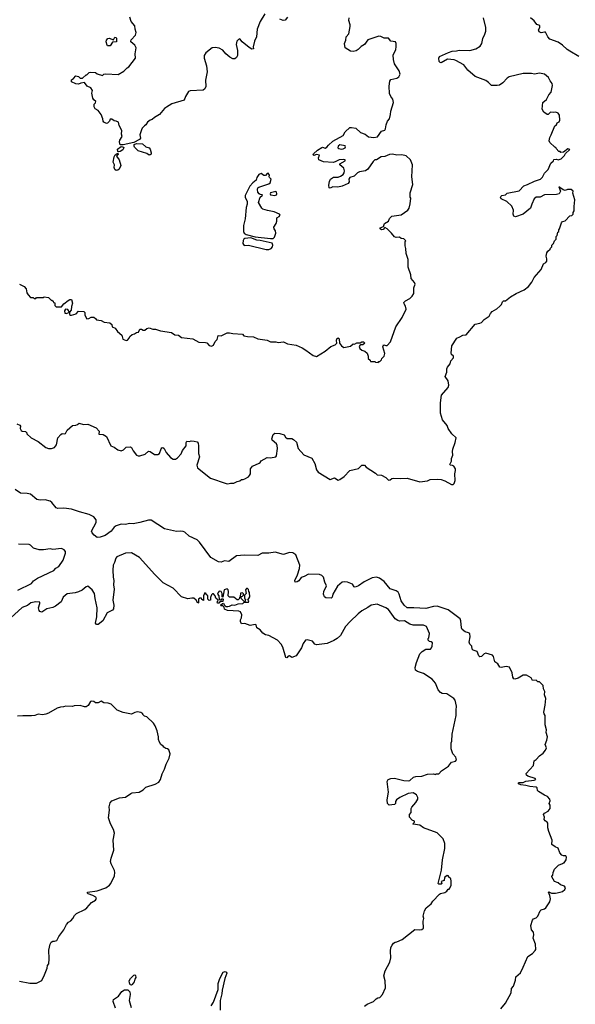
# Model space of a CAD drawing. Extents: x 2206940 to 2356632, y 511582 to 673215.
# Tile 48 of 228: x 2253907 to 2260414, y 560161 to 571695. Entities that reach past the tile are written whole.
import ezdxf

# ---------------------------------------------------------------- set-up
doc = ezdxf.new("R2010")
doc.units = 0

msp = doc.modelspace()

# ---------------------------------------------------------------- linework, layer by layer
at = {"layer": '0CON10XD'}
for points in [[(2256777, 571763), (2256722, 571675), (2256689, 571585), (2256679, 571495), (2256657, 571445), (2256643, 571375), (2256645, 571353), (2256625, 571350), (2256595, 571369), (2256514, 571434), (2256485, 571470), (2256468, 571462), (2256452, 571442), (2256444, 571405), (2256456, 571335), (2256458, 571275), (2256445, 571252), (2256425, 571237), (2256405, 571236), (2256370, 571255), (2256323, 571293), (2256285, 571338), (2256245, 571361), (2256195, 571369), (2256162, 571365), (2256087, 571305), (2256069, 571275), (2256069, 571245), (2256094, 571155), (2256104, 571085), (2256084, 570986), (2256088, 570912), (2256076, 570884), (2256055, 570871), (2255905, 570861), (2255886, 570854), (2255850, 570795), (2255835, 570753), (2255690, 570710), (2255625, 570671), (2255604, 570655), (2255545, 570583), (2255485, 570550), (2255460, 570525), (2255435, 570518), (2255404, 570496), (2255386, 570464), (2255367, 570453), (2255340, 570425), (2255332, 570405), (2255314, 570345), (2255322, 570305), (2255310, 570290), (2255242, 570258), (2255117, 570227), (2255085, 570230), (2255076, 570265), (2255081, 570285), (2255107, 570325), (2255101, 570355), (2255104, 570395), (2255074, 570455), (2255063, 570493), (2255037, 570507), (2255015, 570508), (2254985, 570530), (2254965, 570530), (2254960, 570505), (2254935, 570482), (2254925, 570480), (2254892, 570495), (2254883, 570505), (2254880, 570535), (2254862, 570585), (2254825, 570632), (2254791, 570651), (2254778, 570675), (2254778, 570705), (2254795, 570720), (2254800, 570735), (2254774, 570754), (2254762, 570775), (2254752, 570835), (2254758, 570865), (2254742, 570895), (2254697, 570917), (2254667, 570957), (2254625, 570953), (2254595, 570940), (2254565, 570943), (2254513, 570965), (2254515, 570990), (2254536, 571004), (2254563, 571037), (2254595, 571030), (2254615, 571010), (2254642, 571008), (2254685, 571050), (2254695, 571050), (2254720, 571075), (2254735, 571080), (2254795, 571078), (2254815, 571060), (2254875, 571040), (2254893, 571057), (2254915, 571060), (2255059, 571051), (2255125, 571092), (2255165, 571132), (2255185, 571142), (2255262, 571245), (2255260, 571295), (2255270, 571365), (2255256, 571396), (2255210, 571435), (2255208, 571445), (2255212, 571458), (2255265, 571512), (2255273, 571545), (2255259, 571585), (2255254, 571624), (2255213, 571675), (2255198, 571725)], [(2257044, 571726), (2257015, 571691), (2256993, 571687), (2256955, 571701)], [(2258105, 567680), (2258115, 567690), (2258125, 567690), (2258145, 567710), (2258150, 567725), (2258177, 567755), (2258182, 567785), (2258161, 567861), (2258162, 567875), (2258173, 567887), (2258195, 567877), (2258212, 567878), (2258250, 567920), (2258311, 568095), (2258385, 568208), (2258432, 568305), (2258425, 568340), (2258408, 568365), (2258405, 568380), (2258425, 568402), (2258475, 568430), (2258504, 568456), (2258522, 568488), (2258522, 568555), (2258538, 568595), (2258532, 568615), (2258492, 568665), (2258488, 568705), (2258458, 568795), (2258458, 568885), (2258434, 568954), (2258430, 569015), (2258420, 569045), (2258420, 569095), (2258430, 569105), (2258407, 569127), (2258373, 569133), (2258357, 569147), (2258315, 569142), (2258295, 569152), (2258262, 569195), (2258210, 569245), (2258185, 569260), (2258164, 569236), (2258145, 569232), (2258127, 569245), (2258127, 569255), (2258168, 569272), (2258181, 569309), (2258226, 569334), (2258240, 569365), (2258265, 569392), (2258375, 569407), (2258452, 569465), (2258468, 569485), (2258481, 569539), (2258488, 569605), (2258482, 569615), (2258482, 569665), (2258512, 569765), (2258500, 569855), (2258508, 569995), (2258483, 570053), (2258435, 570100), (2258383, 570113), (2258325, 570106), (2258275, 570121), (2258240, 570115), (2258185, 570094), (2258142, 570088), (2258085, 570052), (2258065, 570052), (2258047, 570035), (2257983, 569945), (2257958, 569925), (2257885, 569913), (2257865, 569902), (2257825, 569862), (2257774, 569846), (2257760, 569825), (2257767, 569795), (2257754, 569776), (2257685, 569746), (2257634, 569734), (2257575, 569737), (2257545, 569722), (2257530, 569725), (2257527, 569755), (2257535, 569800), (2257548, 569825), (2257581, 569849), (2257635, 569851), (2257665, 569861), (2257695, 569883), (2257708, 569902), (2257711, 569925), (2257704, 569954), (2257658, 569995), (2257658, 570005), (2257719, 570041), (2257718, 570055), (2257705, 570058), (2257650, 570055), (2257602, 570028), (2257578, 570022), (2257465, 570030), (2257410, 570055), (2257408, 570075), (2257417, 570107), (2257385, 570117), (2257353, 570103), (2257343, 570113), (2257348, 570125), (2257393, 570167), (2257445, 570199), (2257455, 570201), (2257485, 570191), (2257505, 570200), (2257524, 570226), (2257575, 570270), (2257695, 570338), (2257720, 570380), (2257775, 570430), (2257795, 570433), (2257844, 570424), (2257900, 570375), (2257955, 570352), (2257994, 570324), (2258055, 570316), (2258097, 570323), (2258145, 570388), (2258185, 570400), (2258193, 570417), (2258199, 570465), (2258214, 570505), (2258237, 570535), (2258250, 570585), (2258253, 570625), (2258286, 570725), (2258277, 570765), (2258253, 570795), (2258239, 570829), (2258233, 570915), (2258242, 570975), (2258255, 570993), (2258325, 571009), (2258346, 571025), (2258363, 571055), (2258351, 571095), (2258296, 571176), (2258283, 571227), (2258281, 571279), (2258312, 571345), (2258317, 571377), (2258318, 571415), (2258310, 571435), (2258255, 571442), (2258225, 571478), (2258175, 571478), (2258136, 571496), (2258115, 571500), (2257985, 571458), (2257947, 571405), (2257905, 571379), (2257873, 571345), (2257849, 571331), (2257812, 571322), (2257782, 571325), (2257718, 571365), (2257712, 571415), (2257728, 571455), (2257731, 571495), (2257760, 571530), (2257776, 571614), (2257776, 571635), (2257760, 571685), (2257766, 571716)], [(2259498, 570922), (2259432, 570922), (2259399, 570959), (2259365, 570982), (2259240, 571030), (2259157, 571105), (2259107, 571165), (2259015, 571218), (2258995, 571226), (2258918, 571232), (2258845, 571191), (2258832, 571192), (2258821, 571205), (2258816, 571245), (2258825, 571263), (2258928, 571312), (2258973, 571327), (2259022, 571328), (2259055, 571336), (2259178, 571332), (2259248, 571352), (2259298, 571385), (2259320, 571415), (2259331, 571475), (2259356, 571525), (2259365, 571560), (2259367, 571605), (2259340, 571715)], [(2260455, 571264), (2260349, 571325), (2260317, 571345), (2260266, 571396), (2260212, 571432), (2260117, 571467), (2260094, 571494), (2260065, 571547), (2260055, 571550), (2260015, 571540), (2259992, 571552), (2259984, 571575), (2260000, 571605), (2260000, 571625), (2259965, 571638), (2259933, 571683), (2259890, 571715)], [(2254965, 571390), (2254935, 571390), (2254930, 571395), (2254918, 571435), (2254922, 571455), (2254940, 571475), (2254955, 571480), (2255005, 571460), (2255021, 571489), (2255035, 571488), (2255042, 571475), (2255040, 571435), (2254995, 571430), (2254965, 571390)], [(2253875, 566962), (2253908, 566945), (2253918, 566935), (2253914, 566906), (2253925, 566884), (2253935, 566876), (2253975, 566870), (2253990, 566855), (2253990, 566845), (2254040, 566795), (2254125, 566752), (2254214, 566684), (2254245, 566671), (2254278, 566672), (2254315, 566683), (2254337, 566713), (2254354, 566795), (2254387, 566835), (2254405, 566846), (2254435, 566842), (2254443, 566847), (2254462, 566888), (2254525, 566940), (2254566, 566944), (2254585, 566952), (2254605, 566967), (2254655, 566953), (2254705, 566958), (2254804, 566914), (2254836, 566875), (2254835, 566840), (2254885, 566836), (2254925, 566814), (2254975, 566704), (2255015, 566688), (2255058, 566655), (2255095, 566646), (2255122, 566655), (2255154, 566686), (2255205, 566693), (2255217, 566685), (2255237, 566645), (2255274, 566595), (2255295, 566584), (2255316, 566584), (2255378, 566605), (2255415, 566641), (2255435, 566637), (2255485, 566600), (2255525, 566602), (2255546, 566614), (2255563, 566667), (2255572, 566678), (2255585, 566682), (2255601, 566671), (2255623, 566623), (2255675, 566566), (2255705, 566548), (2255733, 566547), (2255757, 566563), (2255800, 566610), (2255815, 566648), (2255858, 566702), (2255858, 566742), (2255864, 566756), (2255895, 566753), (2255915, 566760), (2255949, 566759), (2255985, 566748), (2255996, 566736), (2256002, 566702), (2256002, 566615), (2256012, 566575), (2255981, 566475), (2255990, 566445), (2256143, 566323), (2256325, 566261), (2256345, 566259), (2256376, 566266), (2256415, 566266), (2256455, 566287), (2256487, 566293), (2256505, 566308), (2256525, 566308), (2256544, 566316), (2256585, 566340), (2256599, 566355), (2256609, 566375), (2256611, 566435), (2256635, 566466), (2256711, 566499), (2256723, 566507), (2256735, 566528), (2256804, 566566), (2256845, 566563), (2256906, 566574), (2256913, 566587), (2256927, 566673), (2256924, 566705), (2256915, 566725), (2256865, 566771), (2256859, 566785), (2256874, 566835), (2256895, 566852), (2256955, 566848), (2257005, 566830), (2257020, 566805), (2257040, 566790), (2257095, 566788), (2257115, 566778), (2257147, 566747), (2257167, 566673), (2257235, 566599), (2257329, 566559), (2257363, 566495), (2257385, 566420), (2257402, 566395), (2257545, 566310), (2257595, 566330), (2257635, 566302), (2257655, 566310), (2257706, 566344), (2257772, 566415), (2257875, 566439), (2257914, 566476), (2257935, 566477), (2257946, 566476), (2257964, 566454), (2258074, 566384), (2258095, 566362), (2258145, 566358), (2258195, 566332), (2258225, 566301), (2258245, 566304), (2258265, 566320), (2258285, 566326), (2258365, 566319), (2258446, 566326), (2258595, 566282), (2258685, 566293), (2258715, 566307), (2258795, 566313), (2258842, 566308), (2258885, 566292), (2258965, 566250), (2258985, 566250), (2258995, 566260), (2259008, 566295), (2259002, 566375), (2259012, 566415), (2259010, 566435), (2258992, 566465), (2258975, 566473), (2258950, 566475), (2258943, 566485), (2258966, 566525), (2258964, 566556), (2258980, 566595), (2258977, 566635), (2258981, 566665), (2259009, 566741), (2259017, 566795), (2258970, 566845), (2258927, 566905), (2258912, 566942), (2258858, 567008), (2258837, 567085), (2258836, 567205), (2258846, 567295), (2258924, 567385), (2258934, 567415), (2258926, 567466), (2258889, 567515), (2258911, 567565), (2258910, 567605), (2258916, 567625), (2258947, 567665), (2258955, 567700), (2258986, 567734), (2258986, 567755), (2258964, 567774), (2258959, 567789), (2258970, 567875), (2259026, 567964), (2259061, 567981), (2259095, 567999), (2259135, 568004), (2259242, 568128), (2259295, 568138), (2259315, 568147), (2259347, 568183), (2259405, 568223), (2259422, 568255), (2259442, 568275), (2259494, 568306), (2259532, 568338), (2259551, 568359), (2259562, 568388), (2259575, 568402), (2259597, 568403), (2259655, 568447), (2259722, 568488), (2259815, 568531), (2259865, 568568), (2259905, 568620), (2259932, 568675), (2260015, 568770), (2260042, 568835), (2260069, 568851), (2260080, 568865), (2260082, 568895), (2260072, 568925), (2260082, 568965), (2260092, 568985), (2260120, 569005), (2260122, 569018), (2260140, 569035), (2260140, 569055), (2260157, 569073), (2260170, 569105), (2260190, 569125), (2260190, 569155), (2260200, 569165), (2260210, 569205), (2260220, 569215), (2260220, 569235), (2260230, 569245), (2260253, 569317), (2260265, 569330), (2260295, 569340), (2260352, 569398), (2260375, 569400), (2260390, 569415), (2260390, 569435), (2260402, 569455), (2260400, 569505), (2260407, 569585), (2260398, 569625), (2260384, 569664), (2260388, 569685), (2260367, 569707), (2260324, 569706), (2260294, 569694), (2260272, 569702), (2260222, 569738), (2260240, 569685), (2260224, 569656), (2260194, 569646), (2260055, 569643), (2260003, 569617), (2259955, 569614), (2259934, 569595), (2259904, 569535), (2259888, 569485), (2259805, 569417), (2259715, 569386), (2259695, 569392), (2259687, 569415), (2259690, 569465), (2259669, 569509), (2259614, 569564), (2259546, 569595), (2259538, 569615), (2259541, 569625), (2259555, 569636), (2259595, 569644), (2259618, 569662), (2259755, 569691), (2259810, 569750), (2259856, 569765), (2259935, 569803), (2260005, 569825), (2260029, 569851), (2260054, 569896), (2260095, 569940), (2260128, 570015), (2260158, 570042), (2260162, 570058), (2260195, 570060), (2260215, 570052), (2260250, 570065), (2260288, 570105), (2260301, 570129), (2260350, 570175), (2260325, 570180), (2260277, 570143), (2260245, 570140), (2260235, 570150), (2260222, 570152), (2260190, 570185), (2260186, 570196), (2260175, 570200), (2260117, 570257), (2260108, 570275), (2260114, 570316), (2260132, 570345), (2260175, 570450), (2260192, 570465), (2260200, 570485), (2260225, 570500), (2260233, 570517), (2260230, 570575), (2260215, 570598), (2260185, 570612), (2260155, 570607), (2260125, 570610), (2260097, 570583), (2260083, 570583), (2260045, 570610), (2260027, 570645), (2260033, 570725), (2260075, 570758), (2260103, 570815), (2260132, 570845), (2260149, 570925), (2260145, 570948), (2260119, 570979), (2260099, 571019), (2260055, 571057), (2259995, 571067), (2259935, 571058), (2259903, 571063), (2259805, 571063), (2259640, 571025), (2259615, 571008), (2259566, 570954), (2259525, 570929), (2259498, 570922)], [(2255425, 570108), (2255396, 570126), (2255295, 570158), (2255253, 570203), (2255247, 570215), (2255249, 570231), (2255275, 570244), (2255345, 570240), (2255385, 570207), (2255425, 570192), (2255437, 570177), (2255447, 570135), (2255445, 570120), (2255435, 570110), (2255425, 570108)], [(2257675, 570178), (2257695, 570181), (2257718, 570195), (2257722, 570205), (2257717, 570217), (2257655, 570228), (2257636, 570214), (2257634, 570195), (2257643, 570185), (2257675, 570178)], [(2255035, 569930), (2255021, 569941), (2255013, 569965), (2255018, 569995), (2255003, 570025), (2255015, 570090), (2255025, 570110), (2255055, 570132), (2255062, 570115), (2255040, 570095), (2255074, 570054), (2255092, 569985), (2255074, 569945), (2255055, 569931), (2255035, 569930)], [(2255065, 570147), (2255055, 570152), (2255053, 570177), (2255095, 570208), (2255115, 570207), (2255126, 570196), (2255124, 570185), (2255115, 570172), (2255085, 570152), (2255065, 570147)], [(2256845, 569130), (2256875, 569133), (2256892, 569148), (2256906, 569195), (2256902, 569222), (2256887, 569245), (2256883, 569265), (2256912, 569308), (2256919, 569335), (2256918, 569375), (2256945, 569388), (2256957, 569405), (2256950, 569415), (2256886, 569445), (2256809, 569459), (2256755, 569475), (2256741, 569485), (2256703, 569555), (2256725, 569616), (2256747, 569635), (2256750, 569645), (2256725, 569647), (2256711, 569655), (2256698, 569675), (2256691, 569705), (2256696, 569724), (2256706, 569734), (2256825, 569771), (2256842, 569785), (2256854, 569825), (2256832, 569845), (2256828, 569855), (2256832, 569875), (2256817, 569897), (2256805, 569892), (2256785, 569870), (2256765, 569870), (2256735, 569892), (2256708, 569882), (2256684, 569846), (2256678, 569815), (2256638, 569785), (2256604, 569746), (2256548, 569635), (2256547, 569615), (2256570, 569565), (2256572, 569535), (2256558, 569495), (2256547, 569363), (2256536, 569314), (2256528, 569285), (2256528, 569215), (2256536, 569196), (2256559, 569179), (2256665, 569152), (2256845, 569130)], [(2256895, 569635), (2256915, 569645), (2256918, 569655), (2256915, 569674), (2256905, 569682), (2256843, 569665), (2256839, 569655), (2256845, 569643), (2256895, 569635)], [(2256825, 569003), (2256852, 569015), (2256866, 569034), (2256873, 569055), (2256865, 569077), (2256725, 569110), (2256685, 569112), (2256615, 569138), (2256545, 569132), (2256532, 569125), (2256525, 569110), (2256519, 569075), (2256535, 569049), (2256585, 569052), (2256795, 569003), (2256825, 569003)], [(2253905, 568598), (2253959, 568569), (2253982, 568542), (2253992, 568495), (2254005, 568470), (2254035, 568440), (2254065, 568440), (2254075, 568430), (2254095, 568430), (2254105, 568440), (2254185, 568440), (2254195, 568450), (2254245, 568440), (2254275, 568410), (2254285, 568410), (2254298, 568398), (2254302, 568382), (2254318, 568378), (2254320, 568345), (2254335, 568330), (2254395, 568330), (2254424, 568366), (2254476, 568404), (2254495, 568416), (2254515, 568416), (2254526, 568375), (2254512, 568335), (2254508, 568292), (2254490, 568270), (2254469, 568299), (2254445, 568304), (2254431, 568285), (2254437, 568257), (2254455, 568254), (2254490, 568270), (2254492, 568242), (2254503, 568233), (2254515, 568232), (2254570, 568250), (2254595, 568282), (2254657, 568277), (2254670, 568265), (2254670, 568235), (2254695, 568192), (2254715, 568193), (2254745, 568210), (2254775, 568211), (2254796, 568196), (2254808, 568178), (2254862, 568172), (2254895, 568152), (2254962, 568145), (2254988, 568125), (2254992, 568095), (2255025, 568082), (2255051, 568041), (2255105, 568000), (2255114, 567954), (2255155, 567938), (2255168, 567942), (2255190, 567965), (2255198, 567985), (2255224, 568006), (2255250, 568015), (2255275, 568032), (2255300, 568035), (2255315, 568070), (2255335, 568070), (2255355, 568058), (2255372, 568058), (2255395, 568078), (2255425, 568087), (2255465, 568070), (2255499, 568069), (2255555, 568049), (2255685, 568030), (2255725, 568004), (2255765, 568000), (2255803, 567973), (2255935, 567958), (2256005, 567919), (2256084, 567914), (2256098, 567908), (2256125, 567878), (2256155, 567870), (2256175, 567882), (2256198, 567925), (2256221, 567949), (2256233, 567997), (2256265, 567990), (2256335, 568028), (2256363, 568027), (2256405, 568018), (2256515, 568010), (2256533, 567993), (2256575, 567982), (2256645, 567980), (2256698, 567958), (2256805, 567940), (2256845, 567923), (2256905, 567922), (2256935, 567912), (2256995, 567920), (2257045, 567898), (2257145, 567882), (2257215, 567852), (2257258, 567825), (2257345, 567762), (2257385, 567750), (2257485, 567812), (2257552, 567865), (2257600, 567885), (2257620, 567905), (2257618, 567935), (2257622, 567955), (2257635, 567970), (2257647, 567955), (2257652, 567905), (2257675, 567874), (2257705, 567854), (2257780, 567870), (2257813, 567897), (2257827, 567893), (2257855, 567910), (2257895, 567910), (2257915, 567922), (2257932, 567922), (2257948, 567905), (2257925, 567888), (2257902, 567888), (2257890, 567880), (2257882, 567865), (2257891, 567845), (2257915, 567824), (2257951, 567811), (2257975, 567790), (2257990, 567755), (2257990, 567725), (2258010, 567705), (2258015, 567690), (2258065, 567690), (2258073, 567683), (2258105, 567680)], [(2255015, 565751), (2254977, 565703), (2254909, 565651), (2254848, 565632), (2254815, 565630), (2254780, 565655), (2254755, 565685), (2254749, 565705), (2254801, 565805), (2254802, 565835), (2254775, 565872), (2254720, 565900), (2254608, 565928), (2254515, 565960), (2254425, 565973), (2254355, 565968), (2254335, 565978), (2254285, 566041), (2254265, 566056), (2254205, 566072), (2254145, 566068), (2254106, 566076), (2254033, 566135), (2253995, 566146), (2253915, 566149), (2253853, 566193)], [(2259543, 560107), (2259598, 560175), (2259662, 560295), (2259668, 560345), (2259690, 560375), (2259713, 560445), (2259718, 560482), (2259771, 560529), (2259802, 560595), (2259859, 560721), (2259912, 560758), (2259945, 560792), (2259950, 560805), (2259947, 560865), (2259922, 560935), (2259930, 560975), (2259926, 561005), (2259903, 561035), (2259892, 561085), (2259914, 561146), (2259925, 561162), (2259955, 561174), (2259975, 561193), (2260002, 561255), (2260013, 561267), (2260055, 561281), (2260068, 561292), (2260115, 561362), (2260123, 561395), (2260116, 561436), (2260100, 561475), (2260105, 561478), (2260135, 561462), (2260183, 561463), (2260237, 561473), (2260265, 561482), (2260290, 561505), (2260300, 561525), (2260286, 561546), (2260242, 561562), (2260214, 561584), (2260171, 561601), (2260140, 561655), (2260140, 561665), (2260150, 561675), (2260153, 561707), (2260172, 561745), (2260219, 561791), (2260265, 561810), (2260275, 561820), (2260285, 561820), (2260307, 561853), (2260312, 561885), (2260302, 561902), (2260275, 561900), (2260257, 561907), (2260232, 561935), (2260215, 561990), (2260180, 562005), (2260138, 562035), (2260144, 562085), (2260106, 562186), (2260093, 562227), (2260092, 562285), (2260086, 562296), (2260061, 562311), (2260050, 562325), (2260052, 562355), (2260042, 562385), (2260055, 562402), (2260095, 562422), (2260118, 562455), (2260120, 562495), (2260108, 562515), (2260118, 562545), (2260116, 562566), (2260090, 562595), (2260052, 562612), (2259982, 562655), (2259972, 562665), (2259967, 562695), (2259956, 562706), (2259882, 562712), (2259835, 562726), (2259775, 562734), (2259748, 562745), (2259748, 562755), (2259755, 562759), (2259805, 562760), (2259836, 562774), (2259934, 562786), (2259952, 562795), (2259945, 562806), (2259857, 562835), (2259843, 562845), (2259840, 562865), (2259925, 562958), (2259933, 563015), (2259955, 563028), (2259995, 563072), (2260036, 563104), (2260065, 563138), (2260077, 563165), (2260063, 563205), (2260082, 563255), (2260090, 563295), (2260074, 563344), (2260077, 563375), (2260063, 563435), (2260063, 563543), (2260050, 563565), (2260047, 563585), (2260063, 563667), (2260068, 563745), (2260052, 563785), (2260058, 563825), (2260042, 563855), (2260038, 563895), (2259995, 563940), (2259975, 563940), (2259955, 563958), (2259914, 563954), (2259896, 563986), (2259843, 564017), (2259805, 564017), (2259745, 563980), (2259705, 563970), (2259695, 563973), (2259683, 563993), (2259673, 564043), (2259645, 564111), (2259605, 564120), (2259545, 564107), (2259530, 564110), (2259505, 564149), (2259471, 564171), (2259458, 564235), (2259445, 564252), (2259365, 564274), (2259346, 564265), (2259315, 564234), (2259295, 564231), (2259283, 564245), (2259265, 564293), (2259218, 564308), (2259205, 564322), (2259201, 564355), (2259180, 564380), (2259171, 564405), (2259182, 564465), (2259177, 564505), (2259164, 564514), (2259123, 564523), (2259091, 564551), (2259082, 564572), (2259075, 564655), (2259065, 564675), (2258925, 564782), (2258795, 564825), (2258755, 564822), (2258665, 564798), (2258525, 564807), (2258445, 564805), (2258408, 564838), (2258375, 564889), (2258352, 564965), (2258338, 564988), (2258315, 565006), (2258245, 565028), (2258175, 565115), (2258122, 565152), (2258085, 565165), (2258035, 565155), (2257941, 565109), (2257875, 565063), (2257835, 565046), (2257823, 565053), (2257804, 565084), (2257747, 565107), (2257715, 565111), (2257685, 565105), (2257630, 565060), (2257576, 564966), (2257565, 564930), (2257555, 564920), (2257493, 564923), (2257475, 564936), (2257466, 564965), (2257468, 564995), (2257501, 565065), (2257481, 565105), (2257466, 565165), (2257445, 565185), (2257417, 565197), (2257290, 565200), (2257238, 565172), (2257205, 565162), (2257175, 565123), (2257155, 565109), (2257135, 565107), (2257128, 565125), (2257160, 565190), (2257183, 565265), (2257186, 565305), (2257140, 565425), (2257105, 565448), (2257068, 565452), (2256998, 565432), (2256901, 565459), (2256825, 565446), (2256745, 565444), (2256695, 565418), (2256541, 565421), (2256445, 565416), (2256355, 565350), (2256305, 565356), (2256265, 565341), (2256235, 565343), (2256144, 565395), (2256014, 565575), (2255985, 565602), (2255893, 565643), (2255840, 565690), (2255820, 565700), (2255785, 565704), (2255745, 565699), (2255602, 565732), (2255445, 565833), (2255414, 565834), (2255315, 565804), (2255235, 565791), (2255195, 565794), (2255145, 565782), (2255095, 565786), (2255037, 565765), (2255015, 565751)], [(2253886, 565014), (2254045, 565092), (2254069, 565121), (2254117, 565153), (2254305, 565244), (2254330, 565270), (2254365, 565289), (2254418, 565365), (2254443, 565445), (2254442, 565465), (2254426, 565486), (2254395, 565502), (2254295, 565489), (2254264, 565496), (2254185, 565483), (2254135, 565483), (2254070, 565505), (2254035, 565540), (2254017, 565547), (2253895, 565552)], [(2257227, 564387), (2257207, 564335), (2257145, 564244), (2257095, 564222), (2257065, 564242), (2257052, 564238), (2257035, 564220), (2257025, 564222), (2256989, 564345), (2256968, 564378), (2256925, 564428), (2256825, 564482), (2256785, 564490), (2256755, 564508), (2256725, 564548), (2256685, 564572), (2256678, 564605), (2256665, 564612), (2256605, 564599), (2256545, 564622), (2256505, 564618), (2256494, 564645), (2256494, 564665), (2256505, 564690), (2256510, 564725), (2256495, 564758), (2256475, 564766), (2256342, 564775), (2256305, 564790), (2256302, 564812), (2256288, 564828), (2256268, 564828), (2256260, 564835), (2256282, 564858), (2256295, 564860), (2256302, 564842), (2256322, 564822), (2256345, 564820), (2256365, 564823), (2256395, 564840), (2256425, 564838), (2256467, 564853), (2256520, 564855), (2256535, 564870), (2256585, 564872), (2256590, 564885), (2256580, 564895), (2256602, 564935), (2256600, 564985), (2256590, 564995), (2256585, 565020), (2256575, 565030), (2256565, 565030), (2256553, 565017), (2256560, 564975), (2256540, 564955), (2256540, 564915), (2256550, 564905), (2256548, 564882), (2256535, 564880), (2256500, 564915), (2256502, 564938), (2256518, 564942), (2256530, 564955), (2256528, 564968), (2256515, 564980), (2256492, 564978), (2256490, 564935), (2256482, 564928), (2256478, 564912), (2256465, 564900), (2256455, 564900), (2256415, 564930), (2256365, 564930), (2256350, 564945), (2256352, 564995), (2256347, 565017), (2256335, 565026), (2256302, 565015), (2256288, 564932), (2256280, 564935), (2256280, 564975), (2256265, 564998), (2256245, 565000), (2256230, 564985), (2256223, 564967), (2256240, 564945), (2256242, 564902), (2256265, 564900), (2256275, 564910), (2256285, 564910), (2256290, 564905), (2256285, 564880), (2256255, 564880), (2256238, 564862), (2256222, 564862), (2256220, 564875), (2256228, 564882), (2256230, 564895), (2256205, 564920), (2256197, 564947), (2256175, 564970), (2256165, 564970), (2256152, 564958), (2256140, 564925), (2256140, 564895), (2256125, 564890), (2256110, 564905), (2256110, 564945), (2256092, 564962), (2256090, 564975), (2256075, 564980), (2256060, 564945), (2256058, 564892), (2256042, 564902), (2256035, 564920), (2256015, 564920), (2256000, 564905), (2256000, 564865), (2255995, 564860), (2255972, 564895), (2255945, 564917), (2255925, 564920), (2255875, 564911), (2255802, 564935), (2255706, 565036), (2255587, 565097), (2255488, 565195), (2255312, 565395), (2255215, 565451), (2255145, 565447), (2255046, 565404), (2255032, 565388), (2255017, 565335), (2255000, 565305), (2254998, 565248), (2255000, 565165), (2255008, 565125), (2255005, 565075), (2255014, 565025), (2254999, 564895), (2255009, 564835), (2255006, 564795), (2254993, 564777), (2254932, 564745), (2254879, 564655), (2254825, 564611), (2254805, 564610), (2254796, 564626), (2254810, 564700), (2254816, 564805), (2254790, 564915), (2254784, 564975), (2254755, 565018), (2254705, 565058), (2254685, 565052), (2254638, 565012), (2254595, 564993), (2254555, 564981), (2254462, 564968), (2254415, 564930), (2254392, 564875), (2254327, 564823), (2254295, 564808), (2254225, 564794), (2254165, 564754), (2254144, 564764), (2254134, 564775), (2254128, 564805), (2254144, 564855), (2254141, 564871), (2254095, 564874), (2254037, 564863), (2253998, 564832), (2253935, 564808), (2253805, 564687)], [(2257945, 560140), (2257975, 560162), (2258050, 560195), (2258080, 560225), (2258103, 560237), (2258125, 560240), (2258158, 560275), (2258190, 560355), (2258188, 560435), (2258172, 560495), (2258188, 560552), (2258242, 560655), (2258252, 560705), (2258248, 560785), (2258252, 560825), (2258268, 560855), (2258284, 560876), (2258305, 560890), (2258325, 560892), (2258385, 560922), (2258533, 561037), (2258595, 561032), (2258615, 561038), (2258635, 561052), (2258633, 561135), (2258640, 561165), (2258633, 561195), (2258649, 561255), (2258667, 561293), (2258725, 561338), (2258745, 561368), (2258825, 561452), (2258835, 561460), (2258885, 561470), (2258910, 561485), (2258925, 561510), (2258935, 561510), (2258945, 561520), (2258962, 561555), (2258962, 561602), (2258955, 561630), (2258930, 561655), (2258928, 561668), (2258915, 561670), (2258882, 561645), (2258878, 561612), (2258845, 561600), (2258850, 561575), (2258845, 561570), (2258815, 561570), (2258808, 561578), (2258846, 561734), (2258860, 561855), (2258886, 561985), (2258886, 562046), (2258865, 562100), (2258795, 562168), (2258635, 562229), (2258595, 562258), (2258515, 562272), (2258513, 562277), (2258530, 562295), (2258530, 562305), (2258505, 562320), (2258472, 562355), (2258472, 562385), (2258492, 562408), (2258492, 562455), (2258498, 562472), (2258546, 562524), (2258570, 562565), (2258570, 562585), (2258553, 562613), (2258515, 562638), (2258455, 562630), (2258358, 562585), (2258322, 562555), (2258310, 562535), (2258310, 562515), (2258295, 562500), (2258235, 562492), (2258213, 562513), (2258212, 562555), (2258226, 562645), (2258209, 562771), (2258224, 562796), (2258252, 562808), (2258295, 562810), (2258405, 562782), (2258455, 562778), (2258475, 562782), (2258518, 562822), (2258545, 562831), (2258616, 562834), (2258685, 562858), (2258755, 562860), (2258775, 562852), (2258785, 562860), (2258815, 562860), (2258848, 562895), (2258930, 562950), (2258964, 562996), (2259012, 563008), (2259024, 563025), (2259016, 563056), (2258978, 563095), (2258959, 563155), (2258960, 563225), (2258968, 563245), (2258972, 563325), (2259020, 563545), (2259017, 563605), (2259023, 563655), (2259007, 563725), (2258990, 563745), (2258908, 563798), (2258855, 563802), (2258835, 563812), (2258808, 563845), (2258775, 563922), (2258738, 563968), (2258636, 564036), (2258565, 564060), (2258544, 564075), (2258537, 564105), (2258554, 564165), (2258594, 564265), (2258622, 564295), (2258665, 564320), (2258717, 564323), (2258730, 564335), (2258738, 564355), (2258740, 564395), (2258728, 564408), (2258705, 564410), (2258690, 564425), (2258690, 564445), (2258700, 564455), (2258708, 564505), (2258670, 564585), (2258635, 564602), (2258515, 564601), (2258475, 564616), (2258415, 564653), (2258355, 564651), (2258336, 564656), (2258306, 564676), (2258228, 564785), (2258195, 564807), (2258093, 564847), (2258025, 564838), (2257985, 564808), (2257915, 564770), (2257872, 564735), (2257776, 564644), (2257723, 564585), (2257665, 564482), (2257624, 564446), (2257585, 564423), (2257508, 564388), (2257385, 564373), (2257365, 564380), (2257335, 564416), (2257275, 564430), (2257254, 564425), (2257227, 564387)], [(2254668, 561272), (2254695, 561291), (2254747, 561353), (2254795, 561381), (2254808, 561402), (2254799, 561415), (2254765, 561434), (2254710, 561455), (2254700, 561465), (2254702, 561475), (2254815, 561492), (2254915, 561524), (2254957, 561555), (2254975, 561577), (2255018, 561665), (2255022, 561705), (2255017, 561727), (2254979, 561805), (2254972, 561835), (2254978, 561875), (2255010, 561965), (2255002, 562085), (2255017, 562165), (2255005, 562208), (2254969, 562275), (2254948, 562345), (2254957, 562435), (2254955, 562475), (2254965, 562523), (2254985, 562544), (2255075, 562580), (2255145, 562588), (2255209, 562631), (2255225, 562638), (2255305, 562647), (2255352, 562675), (2255385, 562705), (2255495, 562739), (2255537, 562765), (2255557, 562795), (2255575, 562862), (2255604, 562916), (2255622, 562975), (2255657, 563045), (2255668, 563095), (2255652, 563142), (2255640, 563155), (2255618, 563158), (2255594, 563174), (2255586, 563186), (2255560, 563205), (2255545, 563230), (2255534, 563264), (2255532, 563295), (2255516, 563366), (2255492, 563425), (2255473, 563453), (2255395, 563530), (2255370, 563535), (2255350, 563555), (2255350, 563565), (2255325, 563580), (2255285, 563588), (2255255, 563580), (2255215, 563558), (2255118, 563578), (2255050, 563605), (2254977, 563677), (2254945, 563690), (2254893, 563693), (2254862, 563712), (2254825, 563693), (2254795, 563692), (2254775, 563710), (2254745, 563713), (2254735, 563708), (2254709, 563661), (2254685, 563647), (2254665, 563647), (2254615, 563662), (2254545, 563658), (2254525, 563650), (2254447, 563653), (2254420, 563645), (2254385, 563642), (2254345, 563630), (2254245, 563570), (2254212, 563558), (2254175, 563553), (2254125, 563558), (2254086, 563544), (2254045, 563540), (2253945, 563542), (2253883, 563537)], [(2253905, 560432), (2254025, 560410), (2254102, 560408), (2254165, 560440), (2254197, 560505), (2254228, 560585), (2254232, 560615), (2254248, 560635), (2254252, 560695), (2254247, 560795), (2254264, 560866), (2254275, 560890), (2254295, 560902), (2254315, 560900), (2254343, 560907), (2254367, 560955), (2254423, 561035), (2254454, 561096), (2254477, 561123), (2254505, 561140), (2254530, 561165), (2254550, 561200), (2254574, 561226), (2254668, 561272)], [(2256148, 560142), (2256177, 560187), (2256230, 560335), (2256232, 560405), (2256250, 560465), (2256292, 560538), (2256315, 560546), (2256328, 560538), (2256334, 560525), (2256308, 560465), (2256278, 560325), (2256276, 560285), (2256256, 560205), (2256254, 560094)], [(2255215, 560386), (2255201, 560391), (2255192, 560412), (2255191, 560435), (2255205, 560462), (2255245, 560504), (2255256, 560506), (2255265, 560498), (2255268, 560475), (2255254, 560455), (2255248, 560425), (2255225, 560393), (2255215, 560386)], [(2255030, 560115), (2255002, 560195), (2255005, 560218), (2255065, 560258), (2255105, 560310), (2255135, 560332), (2255172, 560332), (2255196, 560306), (2255201, 560275), (2255190, 560205), (2255212, 560125)]]:
    msp.add_lwpolyline(points, dxfattribs=at)

doc.saveas('drawing.dxf')
